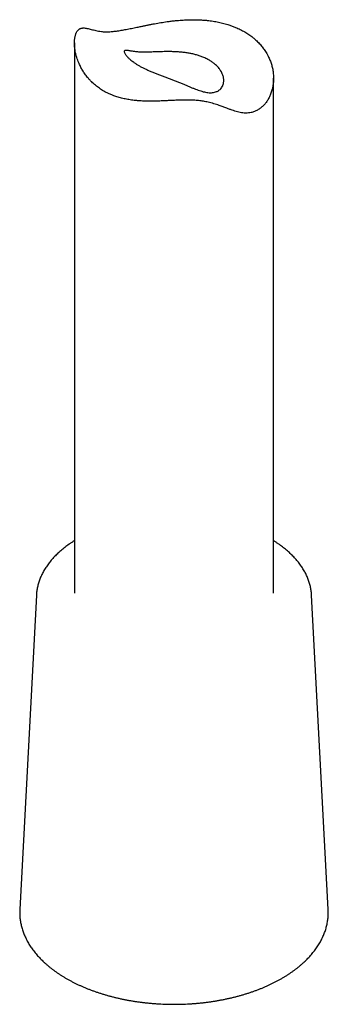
# Model space of a CAD drawing. Header units: millimetres. Extents: x 8 to 888, y 12 to 898.
# Tile 9 of 57: x 831 to 854, y 115 to 190. Entities that reach past the tile are written whole.
import ezdxf

# ---------------------------------------------------------------- set-up
doc = ezdxf.new("R2010")
doc.units = ezdxf.units.MM

msp = doc.modelspace()

# ---------------------------------------------------------------- linework, layer by layer
at = {"color": 7, "linetype": 'Continuous', "lineweight": 30}
for p, q in [((834.711, 187.857), (834.711, 146.434)), ((849.711, 146.434), (849.711, 185.193)), ((831.845, 146.282), (830.589, 122.624)), ((852.577, 146.282), (852.577, 146.286)), ((853.833, 122.624), (852.577, 146.282)), ((853.833, 122.624), (853.833, 122.618))]:
    msp.add_line(p, q, dxfattribs=at)
for points, knots in [([(848.314, 188.128), (848.255, 188.178), (848.152, 188.266), (847.994, 188.386), (847.847, 188.49), (847.694, 188.59), (847.536, 188.686), (847.372, 188.778), (847.202, 188.866), (847.027, 188.949), (846.826, 189.037), (846.602, 189.125), (846.372, 189.205), (846.161, 189.27), (845.967, 189.325), (845.769, 189.374), (845.567, 189.419), (845.361, 189.459), (845.151, 189.494), (844.938, 189.525), (844.698, 189.553), (844.432, 189.577), (844.163, 189.593), (843.917, 189.602), (843.694, 189.605), (843.469, 189.604), (843.241, 189.598), (843.012, 189.588), (842.781, 189.574), (842.549, 189.556), (842.29, 189.532), (842.004, 189.5), (841.717, 189.462), (841.455, 189.424), (841.219, 189.386), (840.984, 189.346), (840.748, 189.304), (840.512, 189.26), (840.276, 189.213), (840.041, 189.166), (839.782, 189.112), (839.534, 189.06), (839.298, 189.011), (839.099, 188.969), (838.903, 188.929), (838.708, 188.89), (838.517, 188.854), (838.328, 188.82), (838.143, 188.788), (837.964, 188.761), (837.792, 188.738), (837.626, 188.719), (837.465, 188.705), (837.308, 188.696), (837.157, 188.692), (837.01, 188.694), (836.87, 188.701), (836.707, 188.717), (836.524, 188.745), (836.328, 188.785), (836.145, 188.83), (835.972, 188.876), (835.808, 188.918), (835.654, 188.953), (835.507, 188.977), (835.393, 188.983), (835.305, 188.978), (835.242, 188.968), (835.181, 188.951), (835.123, 188.928), (835.067, 188.896), (835.013, 188.855), (834.963, 188.804), (834.917, 188.745), (834.876, 188.676), (834.838, 188.6), (834.806, 188.516), (834.777, 188.424), (834.754, 188.325), (834.735, 188.218), (834.721, 188.107), (834.712, 187.977), (834.71, 187.827), (834.716, 187.658), (834.732, 187.483), (834.757, 187.303), (834.793, 187.12), (834.837, 186.934), (834.892, 186.747), (834.956, 186.557), (835.043, 186.335), (835.16, 186.08), (835.315, 185.798), (835.492, 185.524), (835.67, 185.289), (835.845, 185.087), (835.996, 184.929), (836.145, 184.788), (836.287, 184.666), (836.435, 184.549), (836.589, 184.436), (836.751, 184.33), (836.919, 184.228), (837.092, 184.134), (837.293, 184.035), (837.509, 183.941), (837.779, 183.839), (838.086, 183.742), (838.445, 183.653), (838.817, 183.583), (839.159, 183.536), (839.467, 183.506), (839.785, 183.484), (840.159, 183.471), (840.518, 183.469), (840.809, 183.473), (841.03, 183.479), (841.253, 183.486), (841.504, 183.496), (841.807, 183.51), (842.1, 183.524), (842.357, 183.535), (842.55, 183.542), (842.744, 183.548), (842.939, 183.552), (843.133, 183.554), (843.325, 183.553), (843.515, 183.549), (843.701, 183.542), (843.886, 183.53), (844.07, 183.513), (844.251, 183.491), (844.43, 183.464), (844.605, 183.432), (844.794, 183.391), (844.996, 183.341), (845.21, 183.281), (845.416, 183.216), (845.65, 183.137), (845.909, 183.044), (846.159, 182.95), (846.382, 182.867), (846.583, 182.795), (846.79, 182.726), (846.996, 182.666), (847.2, 182.617), (847.405, 182.583), (847.611, 182.569), (847.816, 182.578), (847.994, 182.606), (848.144, 182.644), (848.267, 182.686), (848.388, 182.737), (848.505, 182.797), (848.619, 182.867), (848.73, 182.945), (848.835, 183.031), (848.935, 183.125), (849.028, 183.223), (849.114, 183.327), (849.196, 183.437), (849.272, 183.553), (849.342, 183.674), (849.407, 183.799), (849.465, 183.929), (849.521, 184.07), (849.571, 184.222), (849.616, 184.386), (849.653, 184.553), (849.681, 184.723), (849.7, 184.896), (849.71, 185.072), (849.712, 185.248), (849.704, 185.436), (849.687, 185.617), (849.662, 185.79), (849.632, 185.947), (849.595, 186.103), (849.551, 186.258), (849.501, 186.413), (849.442, 186.567), (849.377, 186.719), (849.297, 186.887), (849.207, 187.051), (849.11, 187.211), (849.016, 187.351), (848.916, 187.488), (848.809, 187.622), (848.696, 187.754), (848.575, 187.882), (848.449, 188.008), (848.359, 188.088), (848.314, 188.128)], [0, 0, 0, 0, 0.006108, 0.010729, 0.015351, 0.01999, 0.02463, 0.029327, 0.034024, 0.03874, 0.043456, 0.0498, 0.055908, 0.060528, 0.065149, 0.069787, 0.074425, 0.079118, 0.083811, 0.088523, 0.093234, 0.099569, 0.105775, 0.110468, 0.115161, 0.119871, 0.124581, 0.129344, 0.134108, 0.138889, 0.14367, 0.150097, 0.156519, 0.161381, 0.166243, 0.171126, 0.176009, 0.180962, 0.185914, 0.190893, 0.195872, 0.202584, 0.207002, 0.21142, 0.215864, 0.220308, 0.22481, 0.229313, 0.23385, 0.238387, 0.242811, 0.247235, 0.251696, 0.256157, 0.260694, 0.265231, 0.269805, 0.27438, 0.282025, 0.289706, 0.297402, 0.305163, 0.312932, 0.320759, 0.328598, 0.336465, 0.340369, 0.344272, 0.348195, 0.352118, 0.356097, 0.360075, 0.364093, 0.368111, 0.372022, 0.375933, 0.379881, 0.383829, 0.387844, 0.391858, 0.395901, 0.399943, 0.405361, 0.410779, 0.41624, 0.4217, 0.427232, 0.432763, 0.438325, 0.443888, 0.449592, 0.458206, 0.466845, 0.475568, 0.484319, 0.490196, 0.496531, 0.501333, 0.506135, 0.51096, 0.515785, 0.520684, 0.525583, 0.530508, 0.535433, 0.542074, 0.547758, 0.556353, 0.56498, 0.573701, 0.582453, 0.588332, 0.594365, 0.603481, 0.612629, 0.617252, 0.621875, 0.626516, 0.631157, 0.637397, 0.645217, 0.649144, 0.653072, 0.657041, 0.66101, 0.665006, 0.669002, 0.672926, 0.676849, 0.680811, 0.684772, 0.688818, 0.692865, 0.696953, 0.701041, 0.706492, 0.711944, 0.717441, 0.722939, 0.731262, 0.7396, 0.745187, 0.751755, 0.758336, 0.764923, 0.771586, 0.778264, 0.785052, 0.79187, 0.798748, 0.803122, 0.807496, 0.811905, 0.816314, 0.820793, 0.825272, 0.829784, 0.834296, 0.838662, 0.843029, 0.84742, 0.85181, 0.856246, 0.860682, 0.865138, 0.869594, 0.874793, 0.879992, 0.885218, 0.890445, 0.895723, 0.901001, 0.906305, 0.911608, 0.917809, 0.922497, 0.927185, 0.931891, 0.936596, 0.941355, 0.946113, 0.95089, 0.955667, 0.962089, 0.96679, 0.971491, 0.976211, 0.98093, 0.985688, 0.990445, 0.995223, 1, 1, 1, 1]), ([(844.89, 186.545), (844.961, 186.501), (845.102, 186.413), (845.271, 186.282), (845.406, 186.161), (845.513, 186.052), (845.624, 185.922), (845.731, 185.77), (845.817, 185.615), (845.877, 185.476), (845.916, 185.356), (845.944, 185.237), (845.959, 185.121), (845.963, 185.009), (845.955, 184.898), (845.935, 184.79), (845.904, 184.685), (845.855, 184.574), (845.783, 184.461), (845.693, 184.363), (845.601, 184.288), (845.512, 184.232), (845.403, 184.18), (845.272, 184.137), (845.116, 184.109), (844.948, 184.101), (844.773, 184.112), (844.595, 184.141), (844.414, 184.184), (844.226, 184.239), (844.031, 184.304), (843.829, 184.379), (843.619, 184.461), (843.401, 184.55), (843.175, 184.643), (842.939, 184.741), (842.691, 184.843), (842.433, 184.947), (842.173, 185.05), (841.912, 185.151), (841.65, 185.251), (841.383, 185.352), (841.117, 185.453), (840.856, 185.554), (840.6, 185.657), (840.349, 185.762), (840.108, 185.87), (839.88, 185.98), (839.665, 186.093), (839.464, 186.209), (839.275, 186.329), (839.104, 186.45), (838.966, 186.557), (838.859, 186.65), (838.775, 186.729), (838.69, 186.815), (838.611, 186.907), (838.542, 186.999), (838.494, 187.08), (838.467, 187.148), (838.458, 187.201), (838.466, 187.242), (838.491, 187.27), (838.531, 187.287), (838.586, 187.294), (838.656, 187.291), (838.742, 187.281), (838.842, 187.265), (838.957, 187.245), (839.091, 187.222), (839.244, 187.199), (839.402, 187.181), (839.554, 187.169), (839.696, 187.162), (839.847, 187.158), (840.007, 187.158), (840.174, 187.16), (840.352, 187.164), (840.541, 187.171), (840.74, 187.178), (840.962, 187.186), (841.208, 187.194), (841.48, 187.2), (841.76, 187.202), (842.046, 187.199), (842.333, 187.189), (842.622, 187.171), (842.912, 187.144), (843.203, 187.105), (843.491, 187.054), (843.776, 186.99), (844.054, 186.912), (844.284, 186.832), (844.47, 186.757), (844.616, 186.691), (844.757, 186.621), (844.845, 186.57), (844.89, 186.545)], [0, 0, 0, 0, 0.012405, 0.0248101, 0.0333197, 0.0418363, 0.050346, 0.062751, 0.0751558, 0.0836668, 0.0921847, 0.1006955, 0.1089264, 0.117164, 0.1253946, 0.1338862, 0.1423854, 0.1508765, 0.1626712, 0.1744654, 0.1825876, 0.1907175, 0.1988397, 0.2099195, 0.2209998, 0.2323738, 0.243749, 0.2546508, 0.2655642, 0.2764703, 0.2876686, 0.2988742, 0.310073, 0.3214819, 0.3328985, 0.3443045, 0.3561201, 0.3679488, 0.3797585, 0.3908897, 0.4020199, 0.4134678, 0.4249154, 0.4360516, 0.4471881, 0.4586505, 0.4701132, 0.4812438, 0.4923745, 0.5038029, 0.5152312, 0.5268083, 0.538385, 0.5463368, 0.5542956, 0.5622471, 0.5735323, 0.5848174, 0.5964511, 0.6080857, 0.6190922, 0.6300999, 0.6413406, 0.6525827, 0.6643446, 0.676118, 0.6878831, 0.6999764, 0.7120781, 0.7241704, 0.7371114, 0.7500499, 0.7588842, 0.7677255, 0.7765579, 0.7852087, 0.793868, 0.802518, 0.8115164, 0.8205253, 0.8295237, 0.8406478, 0.8517723, 0.8632036, 0.8746352, 0.8860783, 0.8975217, 0.9092587, 0.9209959, 0.9331539, 0.945312, 0.9578085, 0.970305, 0.9776919, 0.9850787, 0.9925394, 1, 1, 1, 1]), ([(834.711, 150.381), (834.686, 150.366), (834.603, 150.314), (834.466, 150.224), (834.299, 150.11), (834.137, 149.994), (833.98, 149.875), (833.828, 149.753), (833.68, 149.63), (833.538, 149.503), (833.401, 149.375), (833.269, 149.245), (833.143, 149.113), (833.022, 148.978), (832.906, 148.842), (832.796, 148.704), (832.692, 148.565), (832.594, 148.424), (832.501, 148.281), (832.415, 148.137), (832.334, 147.992), (832.259, 147.846), (832.191, 147.698), (832.128, 147.55), (832.072, 147.401), (832.021, 147.252), (831.977, 147.102), (831.939, 146.951), (831.907, 146.8), (831.881, 146.648), (831.862, 146.497), (831.85, 146.374), (831.847, 146.302), (831.846, 146.28)], [0, 0, 0, 0, 0.0142925, 0.0483974, 0.0825021, 0.1166036, 0.1506985, 0.1847829, 0.2188526, 0.2529028, 0.2869281, 0.3209228, 0.3548806, 0.3887951, 0.4226593, 0.4564662, 0.490209, 0.5238807, 0.5574749, 0.5909858, 0.6244083, 0.6577384, 0.6909732, 0.7241115, 0.7571534, 0.7901008, 0.8229573, 0.8557282, 0.8884205, 0.9210429, 0.9536054, 0.9861193, 1, 1, 1, 1]), ([(852.576, 146.286), (852.574, 146.328), (852.568, 146.421), (852.552, 146.564), (852.53, 146.715), (852.502, 146.865), (852.467, 147.015), (852.427, 147.165), (852.38, 147.314), (852.328, 147.463), (852.269, 147.61), (852.205, 147.757), (852.134, 147.903), (852.058, 148.048), (851.975, 148.191), (851.887, 148.334), (851.793, 148.475), (851.693, 148.615), (851.588, 148.753), (851.476, 148.89), (851.359, 149.024), (851.237, 149.158), (851.109, 149.289), (850.976, 149.418), (850.838, 149.545), (850.694, 149.67), (850.546, 149.793), (850.392, 149.913), (850.234, 150.031), (850.07, 150.147), (849.902, 150.26), (849.782, 150.338), (849.717, 150.377), (849.711, 150.381)], [0, 0, 0, 0, 0.02696, 0.059457, 0.09198, 0.124541, 0.157151, 0.189822, 0.222564, 0.255383, 0.288288, 0.321282, 0.354369, 0.387549, 0.420824, 0.454192, 0.487649, 0.521191, 0.554813, 0.588511, 0.622276, 0.656103, 0.689986, 0.723916, 0.757889, 0.791896, 0.825934, 0.859995, 0.894075, 0.92817, 0.962275, 0.996387, 1, 1, 1, 1]), ([(830.589, 122.624), (830.589, 122.618), (830.585, 122.558), (830.583, 122.445), (830.584, 122.285), (830.591, 122.125), (830.605, 121.965), (830.624, 121.806), (830.65, 121.647), (830.682, 121.488), (830.719, 121.33), (830.763, 121.172), (830.813, 121.015), (830.869, 120.859), (830.93, 120.703), (830.998, 120.548), (831.072, 120.394), (831.152, 120.241), (831.237, 120.09), (831.329, 119.939), (831.426, 119.79), (831.529, 119.642), (831.638, 119.496), (831.753, 119.351), (831.873, 119.207), (831.999, 119.066), (832.13, 118.926), (832.267, 118.789), (832.408, 118.653), (832.556, 118.519), (832.708, 118.388), (832.865, 118.258), (833.027, 118.131), (833.195, 118.007), (833.366, 117.884), (833.543, 117.765), (833.724, 117.647), (833.907, 117.534), (834.031, 117.461), (834.092, 117.426)], [0, 0, 0, 0, 0.003264, 0.030328, 0.05738, 0.084428, 0.111481, 0.138547, 0.165635, 0.192754, 0.219911, 0.247114, 0.274369, 0.301681, 0.329055, 0.356493, 0.383997, 0.411569, 0.439207, 0.466911, 0.494679, 0.522509, 0.550396, 0.578337, 0.606328, 0.634365, 0.662442, 0.690556, 0.718702, 0.746875, 0.775072, 0.803288, 0.831521, 0.859766, 0.888021, 0.916283, 0.94455, 0.972819, 1, 1, 1, 1]), ([(834.092, 117.426), (834.126, 117.406), (834.224, 117.35), (834.39, 117.259), (834.59, 117.154), (834.794, 117.052), (835.002, 116.953), (835.213, 116.856), (835.428, 116.763), (835.647, 116.672), (835.869, 116.585), (836.094, 116.5), (836.323, 116.419), (836.554, 116.341), (836.788, 116.266), (837.025, 116.195), (837.265, 116.126), (837.507, 116.061), (837.752, 116), (837.999, 115.941), (838.248, 115.886), (838.499, 115.834), (838.752, 115.786), (839.007, 115.741), (839.264, 115.7), (839.521, 115.662), (839.781, 115.628), (840.041, 115.597), (840.303, 115.569), (840.566, 115.545), (840.829, 115.525), (841.093, 115.508), (841.358, 115.495), (841.623, 115.485), (841.889, 115.479), (842.154, 115.477), (842.42, 115.478), (842.685, 115.482), (842.951, 115.49), (843.216, 115.502), (843.48, 115.517), (843.744, 115.536), (844.007, 115.559), (844.269, 115.584), (844.53, 115.614), (844.79, 115.647), (845.048, 115.683), (845.305, 115.723), (845.561, 115.766), (845.814, 115.813), (846.066, 115.863), (846.316, 115.917), (846.564, 115.974), (846.81, 116.034), (847.053, 116.098), (847.294, 116.165), (847.532, 116.235), (847.768, 116.309), (848, 116.385), (848.23, 116.465), (848.457, 116.548), (848.68, 116.634), (848.9, 116.723), (849.117, 116.816), (849.33, 116.911), (849.54, 117.009), (849.745, 117.11), (849.947, 117.214), (850.145, 117.321), (850.339, 117.43), (850.528, 117.542), (850.713, 117.657), (850.894, 117.775), (851.071, 117.895), (851.242, 118.017), (851.409, 118.143), (851.571, 118.27), (851.728, 118.4), (851.88, 118.532), (852.027, 118.666), (852.169, 118.802), (852.306, 118.941), (852.437, 119.081), (852.562, 119.223), (852.682, 119.367), (852.797, 119.513), (852.906, 119.66), (853.009, 119.809), (853.106, 119.959), (853.197, 120.111), (853.282, 120.264), (853.361, 120.418), (853.435, 120.573), (853.502, 120.728), (853.563, 120.885), (853.618, 121.042), (853.667, 121.2), (853.71, 121.359), (853.747, 121.518), (853.777, 121.677), (853.802, 121.837), (853.82, 121.997), (853.833, 122.157), (853.839, 122.317), (853.839, 122.47), (853.835, 122.571), (853.833, 122.617)], [0, 0, 0, 0, 0.005153, 0.014899, 0.024643, 0.034386, 0.044127, 0.053866, 0.063603, 0.073338, 0.08307, 0.0928, 0.102528, 0.112253, 0.121975, 0.131696, 0.141414, 0.15113, 0.160843, 0.170555, 0.180264, 0.189972, 0.199677, 0.209381, 0.219084, 0.228785, 0.238485, 0.248183, 0.25788, 0.267577, 0.277273, 0.286967, 0.296662, 0.306356, 0.316049, 0.325743, 0.335436, 0.34513, 0.354823, 0.364517, 0.374211, 0.383906, 0.393602, 0.403298, 0.412996, 0.422694, 0.432394, 0.442095, 0.451798, 0.461502, 0.471208, 0.480915, 0.490625, 0.500337, 0.510051, 0.519767, 0.529486, 0.539207, 0.54893, 0.558656, 0.568385, 0.578117, 0.587851, 0.597587, 0.607327, 0.617069, 0.626813, 0.63656, 0.646309, 0.656059, 0.665811, 0.675564, 0.685318, 0.695072, 0.704825, 0.714577, 0.724327, 0.734073, 0.743815, 0.753552, 0.763282, 0.773004, 0.782716, 0.792418, 0.802106, 0.811781, 0.821439, 0.83108, 0.840702, 0.850304, 0.859884, 0.869441, 0.878975, 0.888486, 0.897973, 0.907436, 0.916877, 0.926296, 0.935695, 0.945076, 0.95444, 0.963791, 0.97313, 0.982462, 0.991789, 1, 1, 1, 1])]:
    msp.add_open_spline(points, degree=3, knots=knots, dxfattribs=at)

doc.saveas('drawing.dxf')
